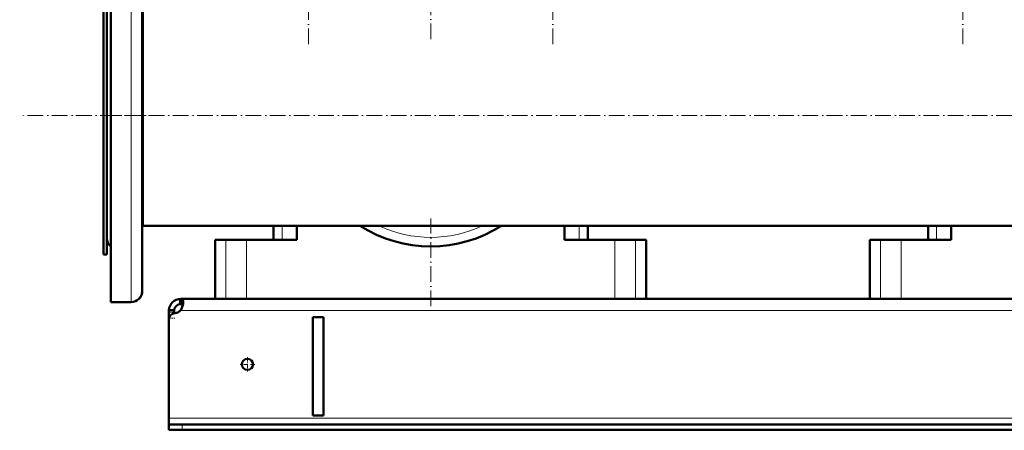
# Model space of a CAD drawing. Extents: x -2065 to 2446, y -2159 to 856.
# Tile 28 of 57: x -417 to 335, y -557 to -243. Entities that reach past the tile are written whole.
import ezdxf

# ---------------------------------------------------------------- set-up
doc = ezdxf.new("R2010")
doc.units = 0
doc.linetypes.add('DASHDOT', pattern=[18.5, 12, -3, 0.5, -3])

msp = doc.modelspace()

# ---------------------------------------------------------------- linework, layer by layer
at = {"color": 7, "linetype": 'DASHDOT', "lineweight": 18}
for p, q in [((-196.77, -261.99), (-196.77, 93.27)), ((-10.1, -261.99), (-10.1, 93.27)), ((303.23, -261.99), (303.23, 93.27)), ((-103.43, -258.22), (-103.43, 51.8)), ((710.57, -316.54), (-417.44, -316.54)), ((-320.87, -316.54), (-356.4, -316.54)), ((-103.43, -462.12), (-103.43, -395.1))]:
    msp.add_line(p, q, dxfattribs=at)
at = {"color": 7, "lineweight": 50}
for p, q in [((-347.83, -384.86), (-347.83, -174.04)), ((-323.83, -380.78), (-323.83, -182.54)), ((-353.43, -210.54), (-353.43, -409.56)), ((-350.83, -210.54), (-350.83, -409.56)), ((-350.83, -361.36), (-350.83, -223.04)), ((-323.43, -232.39), (-323.43, -390.39)), ((-323.43, -232.39), (-323.43, -316.54)), ((-323.43, -316.54), (-323.43, -400.69)), ((-350.83, -410.04), (-350.83, -361.36)), ((-323.83, -450.54), (-323.83, -380.78)), ((-347.83, -459.04), (-347.83, -384.86)), ((-323.43, -390.39), (-323.43, -400.69)), ((-323.43, -400.69), (-323.83, -400.69)), ((616.57, -400.69), (-323.43, -400.69)), ((-223.43, -400.69), (-223.43, -411.54)), ((-205.68, -411.54), (-205.68, -400.69)), ((-1.19, -400.69), (-1.19, -411.54)), ((16.57, -400.69), (16.57, -411.54)), ((276.57, -400.69), (276.57, -411.54)), ((294.32, -411.54), (294.32, -400.69)), ((-353.43, -409.56), (-353.43, -422.54)), ((-350.83, -409.56), (-350.83, -422.54)), ((-267.98, -411.54), (-259.87, -411.54)), ((-267.98, -456.54), (-267.98, -411.54)), ((-259.87, -411.54), (-244.05, -411.54)), ((-244.05, -411.54), (-205.68, -411.54)), ((-1.19, -411.54), (37.18, -411.54)), ((37.18, -411.54), (53, -411.54)), ((53, -411.54), (61.12, -411.54)), ((61.12, -456.54), (61.12, -411.54)), ((232.02, -411.54), (240.13, -411.54)), ((232.02, -456.54), (232.02, -411.54)), ((240.13, -411.54), (255.95, -411.54)), ((255.95, -411.54), (294.32, -411.54)), ((-350.83, -422.54), (-353.43, -422.54)), ((-294.92, -456.55), (-294.71, -460.54)), ((-294.43, -456.55), (-294.43, -456.54)), ((587.57, -456.54), (-294.43, -456.54)), ((-294.43, -456.55), (-294.43, -460.54)), ((-259.87, -456.54), (-267.98, -456.54)), ((-244.05, -456.54), (-259.87, -456.54)), ((37.18, -456.54), (-244.05, -456.54)), ((53, -456.54), (37.18, -456.54)), ((61.12, -456.54), (53, -456.54)), ((240.13, -456.54), (232.02, -456.54)), ((255.95, -456.54), (240.13, -456.54)), ((537.18, -456.54), (255.95, -456.54)), ((-347.83, -459.04), (-332.33, -459.04)), ((-303.43, -465.22), (-299.43, -465.22)), ((-303.43, -466.78), (-303.43, -465.22)), ((-303.42, -465.1), (-299.43, -465.29)), ((-299.43, -466.78), (-299.43, -465.22)), ((-299.43, -465.54), (-299.43, -465.5)), ((-294.75, -465.54), (-294.43, -465.54)), ((-294.43, -465.54), (-294.43, -465.1)), ((-303.43, -471.3), (-303.43, -466.78)), ((-303.43, -471.3), (-303.43, -472.39)), ((-303.43, -472.4), (-303.43, -547.54)), ((-299.43, -467.5), (-299.43, -466.78)), ((-193.43, -545.54), (-193.43, -470.54)), ((-185.43, -470.54), (-193.43, -470.54)), ((-185.43, -470.54), (-185.43, -545.54)), ((-303.43, -547.54), (-303.43, -552.54)), ((-185.43, -545.54), (-193.43, -545.54)), ((-303.43, -552.54), (-303.43, -556.54)), ((-303.43, -552.54), (-293.43, -552.54)), ((-303.43, -556.54), (-293.43, -556.54)), ((586.57, -552.54), (-293.43, -552.54)), ((-293.43, -556.54), (586.57, -556.54))]:
    msp.add_line(p, q, dxfattribs=at)
at = {"color": 7, "lineweight": 18}
for p, q in [((-332.33, -384.86), (-332.33, -174.04)), ((-332.33, -459.04), (-332.33, -384.86)), ((-216.97, -400.69), (-216.97, -411.54)), ((10.1, -400.69), (10.1, -411.54)), ((283.03, -400.69), (283.03, -411.54)), ((-259.87, -411.54), (-259.87, -456.54)), ((-244.05, -411.54), (-244.05, -456.54)), ((37.18, -411.54), (37.18, -456.54)), ((53, -411.54), (53, -456.54)), ((240.13, -411.54), (240.13, -456.54)), ((255.95, -411.54), (255.95, -456.54)), ((587.57, -465.54), (-294.43, -465.54)), ((-303.43, -466.78), (-299.43, -466.78)), ((-303.43, -471.3), (-303.31, -471.3)), ((596.57, -547.54), (-303.43, -547.54)), ((-293.43, -552.54), (-293.43, -556.54))]:
    msp.add_line(p, q, dxfattribs=at)
at = {"color": 7, "linetype": 'DASHDOT', "lineweight": 18, "ltscale": 0.12}
msp.add_line((-303.83, -471.3), (-299.03, -471.3), dxfattribs=at)
at = {"color": 7, "linetype": 'DASHDOT', "lineweight": 18, "ltscale": 0.27625}
for p, q in [((-243.43, -501.01), (-243.43, -512.06)), ((-237.91, -506.54), (-248.96, -506.54))]:
    msp.add_line(p, q, dxfattribs=at)
at = {"color": 7, "linetype": 'DASHDOT', "lineweight": 18, "ltscale": 0.120015}
msp.add_line((-293.43, -552.14), (-293.43, -556.94), dxfattribs=at)
at = {"color": 7, "lineweight": 50}
for points in [[(-292.56, -459.19), (-292.58, -458.72), (-292.63, -458.29), (-292.76, -457.78), (-292.96, -457.35), (-293.23, -457.01), (-293.47, -456.83), (-293.75, -456.69), (-294.07, -456.6), (-294.43, -456.55)], [(-294.43, -465.1), (-294.1, -464.56), (-293.79, -463.99), (-293.49, -463.35), (-293.23, -462.69), (-292.86, -461.45), (-292.63, -460.25), (-292.56, -459.19)], [(-292.79, -461.18), (-292.96, -460.99), (-293.16, -460.84), (-293.42, -460.72), (-293.72, -460.63), (-294.43, -460.54)]]:
    msp.add_lwpolyline(points, dxfattribs=at)
msp.add_circle((-243.43, -506.54), 4.25, dxfattribs=at)
for centre, radius, start, end in [((-103.43, -316.54), 100, 237.299, 302.70101), ((-103.43, -316.54), 100, 298.64786, 300.9375), ((-342.33, -410.04), 8.5, 179.99999, 229.67981), ((-332.33, -450.54), 8.5, 270, 360), ((-332.33, -450.54), 8.5, 316.6316, 360), ((-294.43, -465.54), 9, 90, 177.21012), ((-294.43, -465.54), 5, 90, 179.99999), ((-299.56, -460.45), 7, 275.36979, 313.38107), ((-298.43, -472.4), 5, 95.36979, 180.00001)]:
    msp.add_arc(centre, radius, start, end, dxfattribs=at)
at = {"color": 7, "lineweight": 18}
msp.add_arc((-103.43, -316.54), 93, 244.80174, 295.19825, dxfattribs=at)

doc.saveas('drawing.dxf')
